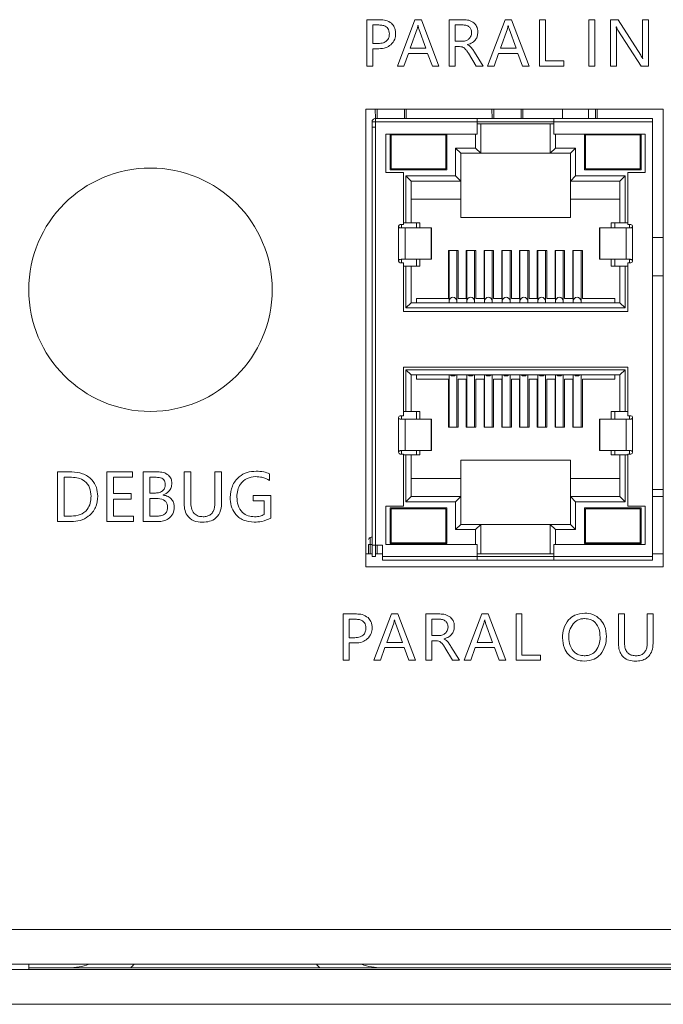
# Model space of a CAD drawing. Header units: millimetres. Extents: x 4621 to 5210, y 333 to 1535.
# Tile 9 of 26: x 4832 to 4869, y 499 to 555. Entities that reach past the tile are written whole.
import ezdxf

# ---------------------------------------------------------------- set-up
doc = ezdxf.new("R2010")
doc.units = ezdxf.units.MM

msp = doc.modelspace()

# ---------------------------------------------------------------- linework, layer by layer
at = {"color": 0, "linetype": 'ByBlock', "lineweight": 5}
for p, q in [((4851.671, 555.283), (4851.671, 552.615)), ((4852.426, 555.283), (4851.671, 555.283)), ((4854.446, 555.283), (4853.432, 552.615)), ((4854.813, 555.283), (4854.446, 555.283)), ((4855.826, 552.615), (4854.813, 555.283)), ((4857.229, 555.283), (4856.419, 555.283)), ((4856.419, 555.283), (4856.419, 552.615)), ((4859.632, 555.283), (4858.618, 552.615)), ((4859.999, 555.283), (4859.632, 555.283)), ((4861.012, 552.615), (4859.999, 555.283)), ((4861.948, 555.283), (4861.605, 555.283)), ((4861.605, 555.283), (4861.605, 552.615)), ((4861.948, 552.92), (4861.948, 555.283)), ((4864.449, 555.283), (4864.449, 552.615)), ((4864.793, 555.283), (4864.449, 555.283)), ((4864.793, 552.615), (4864.793, 555.283)), ((4865.691, 555.283), (4865.691, 552.615)), ((4866.122, 555.283), (4865.691, 555.283)), ((4867.424, 553.243), (4866.122, 555.283)), ((4867.523, 555.283), (4867.523, 553.448)), ((4867.863, 555.283), (4867.523, 555.283)), ((4867.863, 552.615), (4867.863, 555.283)), ((4852.365, 554.98), (4852.014, 554.98)), ((4852.014, 554.98), (4852.014, 553.915)), ((4854.575, 554.756), (4854.176, 553.647)), ((4854.626, 554.942), (4854.617, 554.942)), ((4855.069, 553.647), (4854.667, 554.756)), ((4856.762, 554.981), (4856.762, 554.039)), ((4857.173, 554.981), (4856.762, 554.981)), ((4859.76, 554.756), (4859.362, 553.647)), ((4859.812, 554.942), (4859.803, 554.942)), ((4860.255, 553.647), (4859.853, 554.756)), ((4866.018, 554.864), (4866.028, 554.864)), ((4866.031, 552.615), (4866.031, 554.49)), ((4866.118, 554.69), (4867.456, 552.615)), ((4852.014, 553.915), (4852.332, 553.915)), ((4856.762, 554.039), (4857.167, 554.039)), ((4852.014, 552.615), (4852.014, 553.612)), ((4852.014, 553.612), (4852.359, 553.612)), ((4853.812, 552.615), (4854.068, 553.345)), ((4854.068, 553.345), (4855.175, 553.345)), ((4854.176, 553.647), (4855.069, 553.647)), ((4855.175, 553.345), (4855.447, 552.615)), ((4856.762, 552.615), (4856.762, 553.738)), ((4856.762, 553.738), (4857.01, 553.738)), ((4857.466, 553.841), (4857.466, 553.85)), ((4857.514, 553.356), (4857.955, 552.615)), ((4858.36, 552.615), (4857.863, 553.414)), ((4858.998, 552.615), (4859.254, 553.345)), ((4859.254, 553.345), (4860.361, 553.345)), ((4859.362, 553.647), (4860.255, 553.647)), ((4860.361, 553.345), (4860.633, 552.615)), ((4853.952, 552.989), (4853.943, 552.99)), ((4863.007, 552.92), (4861.948, 552.92)), ((4863.007, 552.615), (4863.007, 552.92)), ((4867.54, 553.059), (4867.533, 553.059)), ((4851.671, 552.615), (4852.014, 552.615)), ((4853.432, 552.615), (4853.812, 552.615)), ((4855.447, 552.615), (4855.826, 552.615)), ((4856.419, 552.615), (4856.762, 552.615)), ((4857.955, 552.615), (4858.36, 552.615)), ((4858.618, 552.615), (4858.998, 552.615)), ((4860.633, 552.615), (4861.012, 552.615)), ((4861.605, 552.615), (4863.007, 552.615)), ((4864.449, 552.615), (4864.793, 552.615)), ((4865.691, 552.615), (4866.031, 552.615)), ((4867.456, 552.615), (4867.863, 552.615)), ((4868.71, 550.133), (4851.612, 550.133)), ((4851.612, 550.133), (4851.612, 523.809)), ((4852.17, 549.6), (4852.165, 550.133)), ((4852.27, 549.602), (4852.265, 550.133)), ((4853.845, 550.133), (4853.84, 549.602)), ((4853.945, 550.133), (4853.94, 549.602)), ((4858.879, 549.602), (4858.874, 550.133)), ((4858.974, 550.133), (4858.979, 549.602)), ((4860.549, 549.602), (4860.554, 550.133)), ((4860.654, 550.133), (4860.649, 549.602)), ((4862.927, 550.133), (4862.922, 549.602)), ((4864.427, 550.133), (4864.422, 549.602)), ((4864.827, 550.133), (4864.822, 549.602)), ((4864.927, 550.133), (4864.922, 549.602)), ((4868.71, 523.809), (4868.71, 550.133)), ((4852.178, 549.402), (4851.978, 549.402)), ((4851.978, 549.402), (4851.978, 549.11)), ((4852.178, 549.602), (4858.028, 549.602)), ((4852.178, 549.602), (4852.178, 549.402)), ((4852.178, 549.402), (4852.178, 549.102)), ((4852.178, 549.402), (4858.028, 549.402)), ((4858.028, 549.402), (4858.028, 549.602)), ((4858.028, 549.602), (4862.428, 549.602)), ((4858.028, 548.702), (4858.028, 549.402)), ((4858.028, 549.402), (4862.428, 549.402)), ((4862.428, 549.602), (4868.103, 549.602)), ((4862.428, 549.602), (4862.428, 549.402)), ((4862.428, 549.402), (4862.428, 548.702)), ((4862.428, 549.402), (4868.103, 549.402)), ((4868.103, 549.602), (4868.103, 549.402)), ((4868.103, 549.402), (4868.103, 524.402)), ((4851.978, 549.102), (4851.978, 525.052)), ((4852.178, 549.102), (4852.178, 525.052)), ((4858.228, 549.302), (4858.028, 549.302)), ((4858.228, 549.302), (4858.228, 547.602)), ((4858.228, 549.302), (4862.228, 549.302)), ((4862.228, 549.302), (4862.228, 547.602)), ((4862.228, 549.302), (4862.428, 549.302)), ((4852.778, 548.702), (4858.028, 548.702)), ((4852.778, 546.502), (4852.778, 548.702)), ((4853.018, 546.652), (4853.018, 548.702)), ((4853.068, 548.652), (4853.068, 546.702)), ((4853.068, 548.652), (4856.218, 548.652)), ((4856.218, 548.652), (4856.218, 546.702)), ((4856.268, 548.702), (4856.268, 546.652)), ((4857.928, 547.902), (4857.928, 548.702)), ((4862.428, 548.702), (4867.678, 548.702)), ((4862.528, 548.702), (4862.528, 547.902)), ((4864.198, 546.652), (4864.198, 548.702)), ((4864.248, 548.652), (4864.248, 546.702)), ((4864.248, 548.652), (4867.398, 548.652)), ((4867.398, 548.652), (4867.398, 546.702)), ((4867.448, 548.702), (4867.448, 546.652)), ((4867.678, 548.702), (4867.678, 546.502)), ((4856.778, 546.302), (4856.778, 547.902)), ((4857.078, 547.602), (4856.778, 547.902)), ((4856.778, 547.902), (4857.928, 547.902)), ((4857.928, 547.902), (4858.228, 547.602)), ((4862.228, 547.602), (4862.528, 547.902)), ((4862.528, 547.902), (4863.678, 547.902)), ((4863.378, 547.602), (4863.678, 547.902)), ((4863.678, 547.902), (4863.678, 546.302)), ((4857.078, 547.602), (4857.078, 546.002)), ((4857.078, 547.602), (4858.228, 547.602)), ((4858.228, 547.602), (4862.228, 547.602)), ((4862.228, 547.602), (4863.378, 547.602)), ((4863.378, 547.602), (4863.378, 546.002)), ((4853.778, 546.502), (4852.778, 546.502)), ((4856.268, 546.652), (4853.018, 546.652)), ((4853.068, 546.702), (4856.218, 546.702)), ((4853.778, 543.502), (4853.778, 546.502)), ((4867.448, 546.652), (4864.198, 546.652)), ((4864.248, 546.702), (4867.398, 546.702)), ((4866.678, 546.502), (4866.678, 543.502)), ((4867.678, 546.502), (4866.678, 546.502)), ((4854.228, 546.002), (4853.928, 546.302)), ((4853.928, 543.602), (4853.928, 546.302)), ((4853.928, 546.302), (4856.778, 546.302)), ((4854.228, 543.602), (4854.228, 546.002)), ((4854.228, 546.002), (4857.078, 546.002)), ((4856.778, 546.302), (4857.078, 546.002)), ((4857.078, 544.952), (4857.078, 546.002)), ((4863.678, 546.302), (4863.378, 546.002)), ((4863.378, 546.002), (4866.228, 546.002)), ((4863.378, 546.002), (4863.378, 544.952)), ((4863.678, 546.302), (4866.528, 546.302)), ((4866.228, 546.002), (4866.528, 546.302)), ((4866.228, 543.602), (4866.228, 546.002)), ((4866.528, 546.302), (4866.528, 543.602)), ((4854.228, 544.952), (4857.078, 544.952)), ((4857.078, 543.902), (4857.078, 544.952)), ((4863.378, 544.952), (4866.228, 544.952)), ((4863.378, 544.952), (4863.378, 543.902)), ((4857.078, 543.902), (4863.378, 543.902)), ((4853.498, 541.402), (4853.498, 543.402)), ((4853.598, 543.502), (4853.778, 543.502)), ((4853.678, 543.302), (4853.678, 543.502)), ((4853.778, 543.602), (4853.928, 543.602)), ((4853.873, 541.502), (4853.873, 543.302)), ((4855.378, 543.302), (4853.873, 543.302)), ((4853.928, 543.602), (4854.228, 543.602)), ((4854.228, 543.602), (4854.728, 543.602)), ((4854.528, 543.602), (4854.528, 543.302)), ((4854.728, 543.602), (4854.728, 543.302)), ((4855.378, 541.502), (4855.378, 543.302)), ((4855.402, 543.302), (4855.378, 543.302)), ((4855.402, 541.502), (4855.402, 543.302)), ((4865.053, 543.302), (4865.053, 541.502)), ((4865.077, 543.302), (4865.053, 543.302)), ((4865.077, 541.502), (4865.077, 543.302)), ((4865.077, 543.302), (4866.582, 543.302)), ((4865.253, 543.303), (4865.253, 543.302)), ((4865.728, 543.302), (4865.728, 543.602)), ((4865.728, 543.602), (4866.228, 543.602)), ((4865.928, 543.602), (4865.928, 543.302)), ((4866.528, 543.602), (4866.228, 543.602)), ((4866.528, 543.602), (4866.678, 543.602)), ((4866.582, 543.302), (4866.582, 541.502)), ((4866.678, 543.502), (4866.858, 543.502)), ((4866.778, 543.502), (4866.778, 543.302)), ((4866.958, 543.402), (4866.958, 541.402)), ((4868.71, 542.752), (4868.103, 542.752)), ((4856.378, 542.002), (4856.928, 542.002)), ((4856.378, 539.252), (4856.378, 542.002)), ((4856.403, 542.002), (4856.403, 539.102)), ((4856.853, 539.102), (4856.853, 542.002)), ((4856.928, 542.002), (4856.928, 539.252)), ((4857.398, 542.002), (4857.948, 542.002)), ((4857.398, 539.252), (4857.398, 542.002)), ((4857.423, 542.002), (4857.423, 539.102)), ((4857.873, 539.102), (4857.873, 542.002)), ((4857.948, 542.002), (4857.948, 539.252)), ((4858.418, 542.002), (4858.968, 542.002)), ((4858.418, 539.252), (4858.418, 542.002)), ((4858.443, 542.002), (4858.443, 539.102)), ((4858.893, 539.102), (4858.893, 542.002)), ((4858.968, 542.002), (4858.968, 539.252)), ((4859.438, 542.002), (4859.988, 542.002)), ((4859.438, 539.252), (4859.438, 542.002)), ((4859.463, 542.002), (4859.463, 539.102)), ((4859.913, 539.102), (4859.913, 542.002)), ((4859.988, 542.002), (4859.988, 539.252)), ((4860.458, 542.002), (4861.008, 542.002)), ((4860.458, 539.252), (4860.458, 542.002)), ((4860.483, 542.002), (4860.483, 539.102)), ((4860.933, 539.102), (4860.933, 542.002)), ((4861.008, 542.002), (4861.008, 539.252)), ((4861.478, 542.002), (4862.028, 542.002)), ((4861.478, 539.252), (4861.478, 542.002)), ((4861.503, 542.002), (4861.503, 539.102)), ((4861.953, 539.102), (4861.953, 542.002)), ((4862.028, 542.002), (4862.028, 539.252)), ((4862.498, 542.002), (4863.048, 542.002)), ((4862.498, 539.252), (4862.498, 542.002)), ((4862.523, 542.002), (4862.523, 539.102)), ((4862.973, 539.102), (4862.973, 542.002)), ((4863.048, 542.002), (4863.048, 539.252)), ((4863.518, 542.002), (4864.068, 542.002)), ((4863.518, 539.252), (4863.518, 542.002)), ((4863.543, 542.002), (4863.543, 539.102)), ((4863.993, 539.102), (4863.993, 542.002)), ((4864.068, 542.002), (4864.068, 539.252)), ((4853.678, 541.302), (4853.678, 541.502)), ((4853.873, 541.502), (4855.378, 541.502)), ((4854.528, 541.502), (4854.528, 541.102)), ((4854.728, 541.502), (4854.728, 541.102)), ((4855.378, 541.502), (4855.402, 541.502)), ((4865.053, 541.502), (4865.077, 541.502)), ((4866.582, 541.502), (4865.077, 541.502)), ((4865.728, 541.102), (4865.728, 541.502)), ((4865.928, 541.502), (4865.928, 541.102)), ((4866.778, 541.502), (4866.778, 541.302)), ((4853.778, 541.302), (4853.598, 541.302)), ((4853.778, 538.502), (4853.778, 541.302)), ((4853.778, 541.102), (4853.928, 541.102)), ((4853.928, 538.702), (4853.928, 541.102)), ((4854.228, 541.102), (4853.928, 541.102)), ((4854.228, 539.002), (4854.228, 541.102)), ((4854.228, 541.102), (4854.728, 541.102)), ((4865.728, 541.102), (4866.228, 541.102)), ((4866.228, 539.002), (4866.228, 541.102)), ((4866.228, 541.102), (4866.528, 541.102)), ((4866.528, 541.102), (4866.528, 538.702)), ((4866.528, 541.102), (4866.678, 541.102)), ((4866.678, 541.302), (4866.678, 538.502)), ((4866.858, 541.302), (4866.678, 541.302)), ((4868.71, 540.552), (4868.103, 540.552)), ((4854.528, 539.252), (4856.378, 539.252)), ((4854.528, 539.252), (4854.528, 539.002)), ((4856.928, 539.252), (4857.398, 539.252)), ((4857.948, 539.252), (4858.418, 539.252)), ((4858.968, 539.252), (4859.438, 539.252)), ((4859.988, 539.252), (4860.458, 539.252)), ((4861.008, 539.252), (4861.478, 539.252)), ((4862.028, 539.252), (4862.498, 539.252)), ((4863.048, 539.252), (4863.518, 539.252)), ((4864.068, 539.252), (4865.928, 539.252)), ((4865.928, 539.252), (4865.928, 539.002)), ((4853.928, 538.702), (4854.228, 539.002)), ((4866.528, 538.702), (4853.928, 538.702)), ((4866.228, 539.002), (4854.228, 539.002)), ((4856.403, 539.102), (4856.403, 539.002)), ((4856.853, 539.002), (4856.853, 539.102)), ((4857.423, 539.102), (4857.423, 539.002)), ((4857.873, 539.002), (4857.873, 539.102)), ((4858.443, 539.102), (4858.443, 539.002)), ((4858.893, 539.002), (4858.893, 539.102)), ((4859.463, 539.102), (4859.463, 539.002)), ((4859.913, 539.002), (4859.913, 539.102)), ((4860.483, 539.102), (4860.483, 539.002)), ((4860.933, 539.002), (4860.933, 539.102)), ((4861.503, 539.102), (4861.503, 539.002)), ((4861.953, 539.002), (4861.953, 539.102)), ((4862.523, 539.102), (4862.523, 539.002)), ((4862.973, 539.002), (4862.973, 539.102)), ((4863.543, 539.102), (4863.543, 539.002)), ((4863.993, 539.002), (4863.993, 539.102)), ((4866.528, 538.702), (4866.228, 539.002)), ((4866.678, 538.502), (4853.778, 538.502)), ((4853.778, 535.302), (4866.678, 535.302)), ((4853.778, 532.502), (4853.778, 535.302)), ((4866.678, 535.302), (4866.678, 532.502)), ((4854.228, 534.852), (4853.928, 535.152)), ((4853.928, 535.152), (4866.528, 535.152)), ((4853.928, 532.752), (4853.928, 535.152)), ((4866.228, 534.852), (4854.228, 534.852)), ((4854.228, 532.752), (4854.228, 534.852)), ((4854.528, 534.602), (4854.528, 534.852)), ((4856.378, 534.602), (4854.528, 534.602)), ((4856.378, 531.852), (4856.378, 534.602)), ((4856.403, 534.852), (4856.403, 531.852)), ((4856.853, 531.852), (4856.853, 534.852)), ((4856.928, 534.602), (4856.928, 531.852)), ((4856.928, 534.602), (4857.398, 534.602)), ((4857.398, 531.852), (4857.398, 534.602)), ((4857.423, 534.852), (4857.423, 531.852)), ((4857.873, 531.852), (4857.873, 534.852)), ((4857.948, 534.602), (4857.948, 531.852)), ((4857.948, 534.602), (4858.418, 534.602)), ((4858.418, 531.852), (4858.418, 534.602)), ((4858.443, 534.852), (4858.443, 531.852)), ((4858.893, 531.852), (4858.893, 534.852)), ((4858.968, 534.602), (4858.968, 531.852)), ((4858.968, 534.602), (4859.438, 534.602)), ((4859.438, 531.852), (4859.438, 534.602)), ((4859.463, 534.852), (4859.463, 531.852)), ((4859.913, 531.852), (4859.913, 534.852)), ((4859.988, 534.602), (4859.988, 531.852)), ((4859.988, 534.602), (4860.458, 534.602)), ((4860.458, 531.852), (4860.458, 534.602)), ((4860.483, 534.852), (4860.483, 531.852)), ((4860.933, 531.852), (4860.933, 534.852)), ((4861.008, 534.602), (4861.008, 531.852)), ((4861.008, 534.602), (4861.478, 534.602)), ((4861.478, 531.852), (4861.478, 534.602)), ((4861.503, 534.852), (4861.503, 531.852)), ((4861.953, 531.852), (4861.953, 534.852)), ((4862.028, 534.602), (4862.028, 531.852)), ((4862.028, 534.602), (4862.498, 534.602)), ((4862.498, 531.852), (4862.498, 534.602)), ((4862.523, 534.852), (4862.523, 531.852)), ((4862.973, 531.852), (4862.973, 534.852)), ((4863.048, 534.602), (4863.048, 531.852)), ((4863.048, 534.602), (4863.518, 534.602)), ((4863.518, 531.852), (4863.518, 534.602)), ((4863.543, 534.852), (4863.543, 531.852)), ((4863.993, 531.852), (4863.993, 534.852)), ((4864.068, 534.602), (4864.068, 531.852)), ((4865.928, 534.602), (4864.068, 534.602)), ((4865.928, 534.852), (4865.928, 534.602)), ((4866.228, 534.852), (4866.528, 535.152)), ((4866.228, 532.752), (4866.228, 534.852)), ((4866.528, 535.152), (4866.528, 532.752)), ((4853.498, 530.402), (4853.498, 532.402)), ((4853.598, 532.502), (4853.778, 532.502)), ((4853.678, 532.302), (4853.678, 532.502)), ((4853.778, 532.752), (4853.928, 532.752)), ((4853.928, 532.752), (4854.228, 532.752)), ((4854.228, 532.752), (4854.728, 532.752)), ((4854.528, 532.752), (4854.528, 532.302)), ((4854.728, 532.752), (4854.728, 532.302)), ((4865.728, 532.302), (4865.728, 532.752)), ((4865.728, 532.752), (4866.228, 532.752)), ((4865.928, 532.752), (4865.928, 532.302)), ((4866.528, 532.752), (4866.228, 532.752)), ((4866.528, 532.752), (4866.678, 532.752)), ((4866.678, 532.502), (4866.858, 532.502)), ((4866.778, 532.502), (4866.778, 532.302)), ((4866.958, 532.402), (4866.958, 530.402)), ((4853.873, 530.502), (4853.873, 532.302)), ((4855.378, 532.302), (4853.873, 532.302)), ((4855.378, 530.502), (4855.378, 532.302)), ((4855.402, 532.302), (4855.378, 532.302)), ((4855.402, 530.502), (4855.402, 532.302)), ((4856.378, 531.852), (4856.928, 531.852)), ((4857.398, 531.852), (4857.948, 531.852)), ((4858.418, 531.852), (4858.968, 531.852)), ((4859.438, 531.852), (4859.988, 531.852)), ((4860.458, 531.852), (4861.008, 531.852)), ((4861.478, 531.852), (4862.028, 531.852)), ((4862.498, 531.852), (4863.048, 531.852)), ((4863.518, 531.852), (4864.068, 531.852)), ((4865.053, 532.302), (4865.053, 530.502)), ((4865.077, 532.302), (4865.053, 532.302)), ((4865.077, 530.502), (4865.077, 532.302)), ((4865.077, 532.302), (4866.582, 532.302)), ((4865.253, 532.303), (4865.253, 532.302)), ((4866.582, 532.302), (4866.582, 530.502)), ((4853.778, 530.302), (4853.598, 530.302)), ((4853.678, 530.302), (4853.678, 530.502)), ((4853.778, 527.302), (4853.778, 530.302)), ((4853.778, 530.252), (4853.928, 530.252)), ((4853.873, 530.502), (4855.378, 530.502)), ((4853.928, 527.552), (4853.928, 530.252)), ((4854.228, 530.252), (4853.928, 530.252)), ((4854.228, 527.852), (4854.228, 530.252)), ((4854.228, 530.252), (4854.728, 530.252)), ((4854.528, 530.502), (4854.528, 530.252)), ((4854.728, 530.502), (4854.728, 530.252)), ((4855.378, 530.502), (4855.402, 530.502)), ((4865.053, 530.502), (4865.077, 530.502)), ((4866.582, 530.502), (4865.077, 530.502)), ((4865.728, 530.252), (4865.728, 530.502)), ((4866.228, 530.252), (4865.728, 530.252)), ((4865.928, 530.502), (4865.928, 530.252)), ((4866.228, 527.852), (4866.228, 530.252)), ((4866.228, 530.252), (4866.528, 530.252)), ((4866.528, 530.252), (4866.528, 527.552)), ((4866.528, 530.252), (4866.678, 530.252)), ((4866.678, 530.302), (4866.678, 527.302)), ((4866.858, 530.302), (4866.678, 530.302)), ((4866.778, 530.502), (4866.778, 530.302)), ((4857.078, 529.952), (4863.378, 529.952)), ((4857.078, 528.902), (4857.078, 529.952)), ((4863.378, 529.952), (4863.378, 528.902)), ((4833.899, 526.415), (4833.899, 529.28)), ((4833.899, 529.28), (4834.708, 529.28)), ((4834.706, 528.965), (4834.284, 528.965)), ((4834.284, 528.965), (4834.284, 526.729)), ((4836.729, 526.415), (4836.729, 529.28)), ((4836.729, 529.28), (4838.196, 529.28)), ((4838.196, 528.965), (4837.113, 528.965)), ((4837.113, 528.965), (4837.113, 528.022)), ((4838.196, 529.28), (4838.196, 528.965)), ((4838.825, 526.415), (4838.825, 529.28)), ((4838.825, 529.28), (4839.652, 529.28)), ((4839.564, 528.965), (4839.209, 528.965)), ((4839.209, 528.965), (4839.209, 528.057)), ((4841.166, 529.28), (4841.55, 529.28)), ((4841.166, 527.547), (4841.166, 529.28)), ((4841.55, 529.28), (4841.55, 527.555)), ((4842.947, 529.28), (4843.331, 529.28)), ((4842.947, 527.528), (4842.947, 529.28)), ((4843.331, 529.28), (4843.331, 527.59)), ((4846.091, 529.166), (4846.091, 528.782)), ((4857.078, 528.902), (4854.228, 528.902)), ((4857.078, 527.852), (4857.078, 528.902)), ((4866.228, 528.902), (4863.378, 528.902)), ((4863.378, 528.902), (4863.378, 527.852)), ((4837.113, 528.022), (4838.126, 528.022)), ((4838.126, 528.022), (4838.126, 527.708)), ((4839.209, 528.057), (4839.532, 528.057)), ((4839.97, 527.947), (4839.97, 527.939)), ((4845.148, 527.917), (4846.161, 527.917)), ((4845.148, 527.603), (4845.148, 527.917)), ((4846.161, 527.917), (4846.161, 526.621)), ((4853.928, 527.552), (4854.228, 527.852)), ((4857.078, 527.852), (4854.228, 527.852)), ((4856.778, 527.552), (4857.078, 527.852)), ((4857.078, 527.852), (4857.078, 526.252)), ((4863.378, 527.852), (4863.678, 527.552)), ((4866.228, 527.852), (4863.378, 527.852)), ((4863.378, 527.852), (4863.378, 526.252)), ((4866.528, 527.552), (4866.228, 527.852)), ((4868.71, 528.252), (4868.103, 528.252)), ((4868.103, 527.852), (4868.71, 527.852)), ((4837.113, 527.708), (4837.113, 526.729)), ((4838.126, 527.708), (4837.113, 527.708)), ((4839.578, 527.743), (4839.209, 527.743)), ((4839.209, 527.743), (4839.209, 526.729)), ((4845.777, 527.603), (4845.148, 527.603)), ((4845.777, 526.821), (4845.777, 527.603)), ((4852.778, 527.302), (4853.778, 527.302)), ((4852.778, 525.102), (4852.778, 527.302)), ((4856.778, 527.552), (4853.928, 527.552)), ((4856.778, 525.952), (4856.778, 527.552)), ((4866.528, 527.552), (4863.678, 527.552)), ((4863.678, 527.552), (4863.678, 525.952)), ((4866.678, 527.302), (4867.678, 527.302)), ((4867.678, 527.302), (4867.678, 525.102)), ((4834.284, 526.729), (4834.69, 526.729)), ((4837.113, 526.729), (4838.266, 526.729)), ((4838.266, 526.729), (4838.266, 526.415)), ((4839.209, 526.729), (4839.637, 526.729)), ((4853.018, 525.152), (4853.018, 527.202)), ((4853.018, 527.202), (4856.268, 527.202)), ((4853.068, 527.152), (4856.218, 527.152)), ((4853.068, 527.152), (4853.068, 525.202)), ((4856.218, 527.152), (4856.218, 525.202)), ((4856.268, 527.202), (4856.268, 525.152)), ((4864.198, 525.152), (4864.198, 527.202)), ((4864.198, 527.202), (4867.448, 527.202)), ((4864.248, 527.152), (4864.248, 525.202)), ((4864.248, 527.152), (4867.398, 527.152)), ((4867.398, 527.152), (4867.398, 525.202)), ((4867.448, 527.202), (4867.448, 525.152)), ((4834.678, 526.415), (4833.899, 526.415)), ((4838.266, 526.415), (4836.729, 526.415)), ((4839.676, 526.415), (4838.825, 526.415)), ((4856.778, 525.952), (4857.078, 526.252)), ((4858.228, 526.252), (4857.078, 526.252)), ((4857.928, 525.952), (4858.228, 526.252)), ((4858.228, 526.252), (4858.228, 524.552)), ((4862.228, 526.252), (4858.228, 526.252)), ((4862.228, 526.252), (4862.528, 525.952)), ((4863.378, 526.252), (4862.228, 526.252)), ((4862.228, 526.252), (4862.228, 524.552)), ((4863.678, 525.952), (4863.378, 526.252)), ((4857.928, 525.952), (4856.778, 525.952)), ((4857.928, 525.102), (4857.928, 525.952)), ((4863.678, 525.952), (4862.528, 525.952)), ((4862.528, 525.952), (4862.528, 525.102)), ((4851.778, 525.102), (4851.878, 525.102)), ((4851.778, 525.102), (4851.778, 524.552)), ((4851.878, 525.102), (4851.878, 525.492)), ((4851.978, 525.102), (4851.878, 525.102)), ((4851.878, 524.552), (4851.878, 525.102)), ((4851.978, 525.052), (4851.978, 524.402)), ((4852.178, 525.052), (4852.578, 525.052)), ((4852.178, 525.052), (4852.178, 524.402)), ((4852.278, 525.052), (4852.278, 524.552)), ((4852.578, 525.052), (4852.578, 524.402)), ((4858.028, 525.102), (4852.778, 525.102)), ((4856.268, 525.152), (4853.018, 525.152)), ((4853.068, 525.202), (4856.218, 525.202)), ((4858.028, 524.402), (4858.028, 525.102)), ((4862.428, 525.102), (4862.428, 524.402)), ((4867.678, 525.102), (4862.428, 525.102)), ((4867.448, 525.152), (4864.198, 525.152)), ((4864.248, 525.202), (4867.398, 525.202)), ((4851.612, 524.552), (4851.978, 524.552)), ((4852.178, 524.552), (4852.278, 524.552)), ((4852.278, 524.552), (4852.578, 524.552)), ((4858.028, 524.552), (4858.228, 524.552)), ((4858.228, 524.552), (4862.228, 524.552)), ((4862.428, 524.552), (4862.228, 524.552)), ((4868.103, 524.552), (4868.71, 524.552)), ((4851.978, 524.402), (4852.178, 524.402)), ((4852.578, 524.402), (4858.028, 524.402)), ((4852.578, 524.202), (4858.028, 524.202)), ((4858.028, 524.402), (4862.428, 524.402)), ((4858.028, 524.202), (4862.428, 524.202)), ((4862.428, 524.402), (4868.103, 524.402)), ((4862.428, 524.202), (4868.103, 524.202)), ((4868.103, 524.402), (4868.103, 524.202)), ((4851.612, 523.809), (4868.71, 523.809)), ((4850.321, 521.104), (4850.321, 518.436)), ((4851.076, 521.104), (4850.321, 521.104)), ((4853.096, 521.104), (4852.082, 518.436)), ((4853.463, 521.104), (4853.096, 521.104)), ((4854.476, 518.436), (4853.463, 521.104)), ((4855.069, 521.104), (4855.069, 518.436)), ((4855.879, 521.104), (4855.069, 521.104)), ((4858.282, 521.104), (4857.268, 518.436)), ((4858.649, 521.104), (4858.282, 521.104)), ((4859.662, 518.436), (4858.649, 521.104)), ((4860.255, 521.104), (4860.255, 518.436)), ((4860.598, 521.104), (4860.255, 521.104)), ((4860.598, 518.741), (4860.598, 521.104)), ((4866.14, 521.104), (4866.14, 519.483)), ((4866.484, 521.104), (4866.14, 521.104)), ((4866.484, 519.499), (4866.484, 521.104)), ((4867.801, 521.104), (4867.801, 519.473)), ((4868.144, 521.104), (4867.801, 521.104)), ((4868.144, 519.523), (4868.144, 521.104)), ((4851.015, 520.801), (4850.664, 520.801)), ((4850.664, 520.801), (4850.664, 519.736)), ((4853.225, 520.577), (4852.826, 519.468)), ((4853.276, 520.763), (4853.267, 520.763)), ((4853.719, 519.468), (4853.317, 520.577)), ((4855.823, 520.802), (4855.412, 520.802)), ((4855.412, 520.802), (4855.412, 519.86)), ((4858.41, 520.577), (4858.012, 519.468)), ((4858.462, 520.763), (4858.453, 520.763)), ((4858.905, 519.468), (4858.503, 520.577)), ((4850.664, 519.736), (4850.982, 519.736)), ((4850.664, 519.433), (4851.009, 519.433)), ((4850.664, 518.436), (4850.664, 519.433)), ((4852.826, 519.468), (4853.719, 519.468)), ((4855.412, 519.86), (4855.817, 519.86)), ((4855.412, 519.559), (4855.66, 519.559)), ((4855.412, 518.436), (4855.412, 519.559)), ((4856.116, 519.662), (4856.116, 519.671)), ((4858.012, 519.468), (4858.905, 519.468)), ((4852.462, 518.436), (4852.718, 519.166)), ((4852.718, 519.166), (4853.825, 519.166)), ((4853.825, 519.166), (4854.097, 518.436)), ((4856.164, 519.177), (4856.605, 518.436)), ((4857.01, 518.436), (4856.513, 519.235)), ((4857.648, 518.436), (4857.904, 519.166)), ((4857.904, 519.166), (4859.011, 519.166)), ((4859.011, 519.166), (4859.283, 518.436)), ((4850.321, 518.436), (4850.664, 518.436)), ((4852.082, 518.436), (4852.462, 518.436)), ((4854.097, 518.436), (4854.476, 518.436)), ((4855.069, 518.436), (4855.412, 518.436)), ((4856.605, 518.436), (4857.01, 518.436)), ((4857.268, 518.436), (4857.648, 518.436)), ((4859.283, 518.436), (4859.662, 518.436)), ((4860.255, 518.436), (4861.657, 518.436)), ((4861.657, 518.741), (4860.598, 518.741)), ((4861.657, 518.436), (4861.657, 518.741)), ((4697.237, 502.952), (5133.237, 502.952)), ((5133.237, 500.952), (4697.237, 500.952)), ((4697.237, 500.652), (5133.237, 500.652)), ((4832.237, 500.652), (4832.237, 500.952)), ((4998.237, 500.752), (4832.237, 500.752)), ((5133.237, 498.652), (4697.237, 498.652))]:
    msp.add_line(p, q, dxfattribs=at)
at = {"color": 0, "linetype": 'ByBlock', "lineweight": 5, "flags": 128}
for points in [[(4856.628, 534.79), (4856.542, 534.806), (4856.469, 534.852)], [(4856.786, 534.852), (4856.714, 534.806), (4856.628, 534.79)], [(4857.648, 534.79), (4857.562, 534.806), (4857.489, 534.852)], [(4857.806, 534.852), (4857.734, 534.806), (4857.648, 534.79)], [(4858.668, 534.79), (4858.582, 534.806), (4858.509, 534.852)], [(4858.826, 534.852), (4858.754, 534.806), (4858.668, 534.79)], [(4859.688, 534.79), (4859.602, 534.806), (4859.529, 534.852)], [(4859.846, 534.852), (4859.774, 534.806), (4859.688, 534.79)], [(4860.708, 534.79), (4860.622, 534.806), (4860.549, 534.852)], [(4860.866, 534.852), (4860.794, 534.806), (4860.708, 534.79)], [(4861.728, 534.79), (4861.642, 534.806), (4861.569, 534.852)], [(4861.886, 534.852), (4861.814, 534.806), (4861.728, 534.79)], [(4862.748, 534.79), (4862.662, 534.806), (4862.589, 534.852)], [(4862.906, 534.852), (4862.834, 534.806), (4862.748, 534.79)], [(4863.768, 534.79), (4863.682, 534.806), (4863.609, 534.852)], [(4863.926, 534.852), (4863.854, 534.806), (4863.768, 534.79)]]:
    msp.add_lwpolyline(points, dxfattribs=at)
at = {"color": 0, "linetype": 'ByBlock', "lineweight": 5}
msp.add_circle((4839.237, 539.752), 7, dxfattribs=at)
for centre, radius, start, end in [((4853.598, 543.402), 0.1, 90, 180), ((4866.858, 543.402), 0.1, 0, 90), ((4853.598, 541.402), 0.1, 180, 270), ((4866.858, 541.402), 0.1, 270, 0), ((4856.628, 539.09), 0.225, 2.8675, 177.1325), ((4857.648, 539.09), 0.225, 2.8675, 177.1325), ((4858.668, 539.09), 0.225, 2.8675, 177.1325), ((4859.688, 539.09), 0.225, 2.8675, 177.1325), ((4860.708, 539.09), 0.225, 2.8675, 177.1325), ((4861.728, 539.09), 0.225, 2.8675, 177.1325), ((4862.748, 539.09), 0.225, 2.8675, 177.1325), ((4863.768, 539.09), 0.225, 2.8675, 177.1325), ((4853.598, 532.402), 0.1, 90, 180), ((4866.858, 532.402), 0.1, 0, 90), ((4853.598, 530.402), 0.1, 180, 270), ((4866.858, 530.402), 0.1, 270, 0), ((4851.878, 525.592), 0.1, 270, 0), ((4851.878, 525.392), 0.1, 90, 180), ((4834.537, 504.252), 3.5, 270, 289.463), ((4834.537, 504.252), 5, 315.573, 318.7001), ((4852.537, 504.252), 5, 221.2999, 224.427), ((4852.537, 504.252), 3.5, 250.537, 270)]:
    msp.add_arc(centre, radius, start, end, dxfattribs=at)
for points, knots in [([(4853.095, 555.075), (4852.989, 555.142), (4852.784, 555.271), (4852.543, 555.279), (4852.426, 555.283)], [0, 0, 0, 0, 0.5162426, 1, 1, 1, 1]), ([(4853.333, 554.479), (4853.329, 554.546), (4853.323, 554.676), (4853.259, 554.891), (4853.156, 555.006), (4853.095, 555.075)], [0, 0, 0, 0, 0.308569, 0.586743, 1, 1, 1, 1]), ([(4857.837, 555.095), (4857.74, 555.155), (4857.554, 555.271), (4857.335, 555.279), (4857.229, 555.283)], [0, 0, 0, 0, 0.518701, 1, 1, 1, 1]), ([(4858.057, 554.57), (4858.054, 554.629), (4858.048, 554.743), (4857.987, 554.933), (4857.894, 555.034), (4857.837, 555.095)], [0, 0, 0, 0, 0.303871, 0.580632, 1, 1, 1, 1]), ([(4852.972, 554.465), (4852.969, 554.524), (4852.963, 554.633), (4852.897, 554.782), (4852.775, 554.898), (4852.589, 554.97), (4852.445, 554.976), (4852.365, 554.98)], [0, 0, 0, 0, 0.1930792, 0.3606408, 0.5228806, 0.7366083, 1, 1, 1, 1]), ([(4852.809, 554.058), (4852.837, 554.086), (4852.893, 554.143), (4852.959, 554.282), (4852.967, 554.394), (4852.972, 554.465)], [0, 0, 0, 0, 0.263211, 0.5306712, 1, 1, 1, 1]), ([(4853.054, 553.842), (4853.144, 553.943), (4853.307, 554.126), (4853.325, 554.369), (4853.333, 554.479)], [0, 0, 0, 0, 0.548934, 1, 1, 1, 1]), ([(4854.617, 554.942), (4854.611, 554.902), (4854.6, 554.84), (4854.582, 554.779), (4854.575, 554.756)], [0, 0, 0, 0, 0.6285, 1, 1, 1, 1]), ([(4854.667, 554.756), (4854.659, 554.784), (4854.642, 554.845), (4854.632, 554.908), (4854.626, 554.942)], [0, 0, 0, 0, 0.45903, 1, 1, 1, 1]), ([(4857.562, 554.864), (4857.535, 554.885), (4857.478, 554.927), (4857.345, 554.973), (4857.24, 554.978), (4857.173, 554.981)], [0, 0, 0, 0, 0.244906, 0.511093, 1, 1, 1, 1]), ([(4857.466, 553.85), (4857.565, 553.884), (4857.748, 553.947), (4857.944, 554.132), (4858.043, 554.348), (4858.052, 554.494), (4858.057, 554.57)], [0, 0, 0, 0, 0.307191, 0.570698, 0.775022, 1, 1, 1, 1]), ([(4857.549, 554.177), (4857.596, 554.235), (4857.683, 554.341), (4857.692, 554.476), (4857.696, 554.539)], [0, 0, 0, 0, 0.543481, 1, 1, 1, 1]), ([(4857.696, 554.539), (4857.695, 554.575), (4857.691, 554.645), (4857.654, 554.763), (4857.597, 554.826), (4857.562, 554.864)], [0, 0, 0, 0, 0.3043063, 0.5812976, 1, 1, 1, 1]), ([(4859.803, 554.942), (4859.797, 554.902), (4859.786, 554.84), (4859.767, 554.779), (4859.76, 554.756)], [0, 0, 0, 0, 0.628473, 1, 1, 1, 1]), ([(4859.853, 554.756), (4859.845, 554.784), (4859.828, 554.845), (4859.818, 554.908), (4859.812, 554.942)], [0, 0, 0, 0, 0.4590152, 1, 1, 1, 1]), ([(4866.031, 554.49), (4866.032, 554.576), (4866.032, 554.701), (4866.021, 554.826), (4866.018, 554.864)], [0, 0, 0, 0, 0.688333, 1, 1, 1, 1]), ([(4866.028, 554.864), (4866.042, 554.832), (4866.068, 554.772), (4866.103, 554.716), (4866.118, 554.69)], [0, 0, 0, 0, 0.544486, 1, 1, 1, 1]), ([(4852.332, 553.915), (4852.437, 553.919), (4852.61, 553.926), (4852.753, 554.021), (4852.809, 554.058)], [0, 0, 0, 0, 0.608006, 1, 1, 1, 1]), ([(4857.167, 554.039), (4857.249, 554.045), (4857.391, 554.056), (4857.502, 554.141), (4857.549, 554.177)], [0, 0, 0, 0, 0.5793373, 1, 1, 1, 1]), ([(4852.359, 553.612), (4852.506, 553.619), (4852.761, 553.631), (4852.967, 553.779), (4853.054, 553.842)], [0, 0, 0, 0, 0.574428, 1, 1, 1, 1]), ([(4857.01, 553.738), (4857.064, 553.734), (4857.158, 553.728), (4857.238, 553.679), (4857.272, 553.658)], [0, 0, 0, 0, 0.574007, 1, 1, 1, 1]), ([(4857.272, 553.658), (4857.318, 553.615), (4857.412, 553.525), (4857.479, 553.414), (4857.514, 553.356)], [0, 0, 0, 0, 0.4809214, 1, 1, 1, 1]), ([(4857.656, 553.708), (4857.624, 553.739), (4857.568, 553.793), (4857.497, 553.826), (4857.466, 553.841)], [0, 0, 0, 0, 0.55734, 1, 1, 1, 1]), ([(4857.863, 553.414), (4857.822, 553.48), (4857.76, 553.583), (4857.683, 553.676), (4857.656, 553.708)], [0, 0, 0, 0, 0.647527, 1, 1, 1, 1]), ([(4867.523, 553.448), (4867.523, 553.362), (4867.523, 553.232), (4867.536, 553.103), (4867.54, 553.059)], [0, 0, 0, 0, 0.661779, 1, 1, 1, 1]), ([(4867.533, 553.059), (4867.519, 553.085), (4867.485, 553.148), (4867.446, 553.208), (4867.424, 553.243)], [0, 0, 0, 0, 0.4118078, 1, 1, 1, 1]), ([(4851.978, 549.402), (4851.981, 549.427), (4851.986, 549.479), (4852.032, 549.545), (4852.098, 549.592), (4852.151, 549.599), (4852.178, 549.602)], [0, 0, 0, 0, 0.2457169, 0.4939242, 0.745012, 1, 1, 1, 1]), ([(4853.646, 543.302), (4853.626, 543.303), (4853.591, 543.307), (4853.549, 543.325), (4853.523, 543.345), (4853.509, 543.363), (4853.499, 543.382), (4853.498, 543.395), (4853.498, 543.402)], [0, 0, 0, 0, 0.305326, 0.56527, 0.68465, 0.798203, 0.901724, 1, 1, 1, 1]), ([(4866.958, 543.402), (4866.957, 543.395), (4866.956, 543.382), (4866.946, 543.363), (4866.932, 543.345), (4866.906, 543.325), (4866.864, 543.307), (4866.829, 543.303), (4866.81, 543.302)], [0, 0, 0, 0, 0.099005, 0.203129, 0.31699, 0.436711, 0.695786, 1, 1, 1, 1]), ([(4853.498, 541.402), (4853.498, 541.408), (4853.499, 541.422), (4853.509, 541.441), (4853.523, 541.458), (4853.549, 541.479), (4853.591, 541.497), (4853.627, 541.5), (4853.646, 541.502)], [0, 0, 0, 0, 0.099004, 0.203128, 0.316989, 0.43671, 0.695786, 1, 1, 1, 1]), ([(4866.81, 541.502), (4866.829, 541.5), (4866.864, 541.497), (4866.907, 541.479), (4866.932, 541.458), (4866.946, 541.44), (4866.956, 541.422), (4866.957, 541.408), (4866.958, 541.402)], [0, 0, 0, 0, 0.305318, 0.565254, 0.684737, 0.798737, 0.904243, 1, 1, 1, 1]), ([(4853.646, 532.302), (4853.627, 532.303), (4853.591, 532.307), (4853.549, 532.325), (4853.523, 532.345), (4853.509, 532.363), (4853.499, 532.382), (4853.498, 532.395), (4853.498, 532.402)], [0, 0, 0, 0, 0.304171, 0.563271, 0.683042, 0.797432, 0.90364, 1, 1, 1, 1]), ([(4866.958, 532.402), (4866.957, 532.395), (4866.956, 532.382), (4866.946, 532.363), (4866.932, 532.345), (4866.907, 532.325), (4866.864, 532.307), (4866.829, 532.303), (4866.81, 532.302)], [0, 0, 0, 0, 0.098278, 0.201801, 0.315308, 0.434734, 0.694642, 1, 1, 1, 1]), ([(4853.498, 530.402), (4853.498, 530.408), (4853.499, 530.422), (4853.509, 530.441), (4853.523, 530.458), (4853.549, 530.479), (4853.591, 530.497), (4853.626, 530.5), (4853.646, 530.502)], [0, 0, 0, 0, 0.0982785, 0.201801, 0.3153081, 0.4347337, 0.694642, 1, 1, 1, 1]), ([(4866.81, 530.502), (4866.829, 530.5), (4866.864, 530.497), (4866.906, 530.479), (4866.932, 530.458), (4866.946, 530.441), (4866.956, 530.422), (4866.957, 530.408), (4866.958, 530.402)], [0, 0, 0, 0, 0.30418, 0.563288, 0.682964, 0.796871, 0.900995, 1, 1, 1, 1]), ([(4835.821, 527.875), (4835.81, 528.042), (4835.788, 528.375), (4835.489, 528.758), (4835.096, 528.942), (4834.836, 528.957), (4834.706, 528.965)], [0, 0, 0, 0, 0.280459, 0.558639, 0.779032, 1, 1, 1, 1]), ([(4834.708, 529.28), (4834.923, 529.261), (4835.354, 529.223), (4835.867, 528.873), (4836.167, 528.392), (4836.192, 528.053), (4836.205, 527.883)], [0, 0, 0, 0, 0.280218, 0.559721, 0.77957, 1, 1, 1, 1]), ([(4840.083, 528.555), (4840.08, 528.602), (4840.074, 528.697), (4840.007, 528.826), (4839.838, 528.95), (4839.677, 528.959), (4839.564, 528.965)], [0, 0, 0, 0, 0.187437, 0.374068, 0.560817, 1, 1, 1, 1]), ([(4839.652, 529.28), (4839.763, 529.273), (4839.983, 529.261), (4840.261, 529.113), (4840.442, 528.882), (4840.458, 528.708), (4840.467, 528.621)], [0, 0, 0, 0, 0.280862, 0.5605, 0.780116, 1, 1, 1, 1]), ([(4843.821, 527.81), (4843.842, 528.033), (4843.884, 528.478), (4844.28, 528.986), (4844.785, 529.275), (4845.134, 529.301), (4845.309, 529.315)], [0, 0, 0, 0, 0.279946, 0.559302, 0.779457, 1, 1, 1, 1]), ([(4845.275, 529), (4845.108, 528.981), (4844.775, 528.943), (4844.414, 528.617), (4844.229, 528.226), (4844.213, 527.965), (4844.205, 527.834)], [0, 0, 0, 0, 0.279461, 0.558745, 0.779099, 1, 1, 1, 1]), ([(4846.091, 528.782), (4845.947, 528.854), (4845.689, 528.983), (4845.402, 528.995), (4845.275, 529)], [0, 0, 0, 0, 0.559225, 1, 1, 1, 1]), ([(4845.309, 529.315), (4845.46, 529.31), (4845.729, 529.301), (4845.981, 529.207), (4846.091, 529.166)], [0, 0, 0, 0, 0.560149, 1, 1, 1, 1]), ([(4839.532, 528.057), (4839.611, 528.062), (4839.768, 528.072), (4839.963, 528.191), (4840.07, 528.37), (4840.078, 528.493), (4840.083, 528.555)], [0, 0, 0, 0, 0.280637, 0.559649, 0.779422, 1, 1, 1, 1]), ([(4840.467, 528.621), (4840.459, 528.538), (4840.444, 528.37), (4840.286, 528.101), (4840.09, 528.005), (4839.97, 527.947)], [0, 0, 0, 0, 0.28094, 0.561774, 1, 1, 1, 1]), ([(4836.205, 527.883), (4836.184, 527.659), (4836.142, 527.211), (4835.722, 526.714), (4835.204, 526.45), (4834.854, 526.427), (4834.678, 526.415)], [0, 0, 0, 0, 0.279887, 0.558933, 0.779231, 1, 1, 1, 1]), ([(4834.69, 526.729), (4834.862, 526.742), (4835.205, 526.767), (4835.606, 527.067), (4835.798, 527.473), (4835.813, 527.741), (4835.821, 527.875)], [0, 0, 0, 0, 0.280355, 0.558961, 0.779087, 1, 1, 1, 1]), ([(4839.97, 527.939), (4840.066, 527.92), (4840.259, 527.881), (4840.473, 527.699), (4840.591, 527.472), (4840.601, 527.319), (4840.607, 527.242)], [0, 0, 0, 0, 0.280084, 0.559479, 0.779499, 1, 1, 1, 1]), ([(4845.196, 526.38), (4844.986, 526.4), (4844.566, 526.439), (4844.094, 526.827), (4843.851, 527.316), (4843.831, 527.645), (4843.821, 527.81)], [0, 0, 0, 0, 0.279902, 0.558905, 0.779169, 1, 1, 1, 1]), ([(4844.205, 527.834), (4844.215, 527.672), (4844.234, 527.348), (4844.478, 526.946), (4844.844, 526.723), (4845.099, 526.704), (4845.227, 526.695)], [0, 0, 0, 0, 0.2807338, 0.5596973, 0.7795234, 1, 1, 1, 1]), ([(4840.222, 527.244), (4840.219, 527.302), (4840.212, 527.418), (4840.126, 527.576), (4839.915, 527.724), (4839.717, 527.735), (4839.578, 527.743)], [0, 0, 0, 0, 0.187338, 0.373954, 0.560627, 1, 1, 1, 1]), ([(4839.637, 526.729), (4839.72, 526.734), (4839.885, 526.743), (4840.094, 526.861), (4840.209, 527.048), (4840.218, 527.179), (4840.222, 527.244)], [0, 0, 0, 0, 0.280877, 0.559901, 0.779576, 1, 1, 1, 1]), ([(4840.607, 527.242), (4840.591, 527.11), (4840.561, 526.847), (4840.293, 526.573), (4839.984, 526.434), (4839.779, 526.421), (4839.676, 526.415)], [0, 0, 0, 0, 0.279309, 0.558477, 0.779021, 1, 1, 1, 1]), ([(4842.225, 526.38), (4842.055, 526.391), (4841.715, 526.413), (4841.328, 526.734), (4841.183, 527.15), (4841.171, 527.415), (4841.166, 527.547)], [0, 0, 0, 0, 0.280429, 0.558091, 0.778667, 1, 1, 1, 1]), ([(4841.55, 527.555), (4841.555, 527.436), (4841.565, 527.199), (4841.708, 526.883), (4841.979, 526.712), (4842.166, 526.7), (4842.261, 526.695)], [0, 0, 0, 0, 0.281193, 0.56017, 0.779465, 1, 1, 1, 1]), ([(4843.331, 527.59), (4843.323, 527.414), (4843.306, 527.064), (4843.055, 526.614), (4842.638, 526.403), (4842.363, 526.388), (4842.225, 526.38)], [0, 0, 0, 0, 0.280993, 0.559402, 0.779131, 1, 1, 1, 1]), ([(4842.261, 526.695), (4842.337, 526.699), (4842.491, 526.708), (4842.705, 526.809), (4842.92, 527.078), (4842.936, 527.342), (4842.947, 527.528)], [0, 0, 0, 0, 0.187514, 0.3743357, 0.5611012, 1, 1, 1, 1]), ([(4845.227, 526.695), (4845.334, 526.699), (4845.526, 526.707), (4845.7, 526.786), (4845.777, 526.821)], [0, 0, 0, 0, 0.5600872, 1, 1, 1, 1]), ([(4846.161, 526.621), (4845.989, 526.542), (4845.681, 526.401), (4845.345, 526.387), (4845.196, 526.38)], [0, 0, 0, 0, 0.559465, 1, 1, 1, 1]), ([(4851.745, 520.896), (4851.639, 520.963), (4851.434, 521.092), (4851.193, 521.1), (4851.076, 521.104)], [0, 0, 0, 0, 0.516243, 1, 1, 1, 1]), ([(4856.487, 520.916), (4856.39, 520.976), (4856.204, 521.092), (4855.985, 521.1), (4855.879, 521.104)], [0, 0, 0, 0, 0.518701, 1, 1, 1, 1]), ([(4864.22, 521.149), (4864.014, 521.132), (4863.655, 521.102), (4863.389, 520.866), (4863.276, 520.766)], [0, 0, 0, 0, 0.577199, 1, 1, 1, 1]), ([(4865.113, 520.775), (4864.972, 520.895), (4864.712, 521.115), (4864.375, 521.138), (4864.22, 521.149)], [0, 0, 0, 0, 0.543564, 1, 1, 1, 1]), ([(4851.622, 520.286), (4851.619, 520.345), (4851.613, 520.454), (4851.547, 520.603), (4851.425, 520.719), (4851.239, 520.791), (4851.095, 520.797), (4851.015, 520.801)], [0, 0, 0, 0, 0.193079, 0.360641, 0.522881, 0.736608, 1, 1, 1, 1]), ([(4851.983, 520.3), (4851.979, 520.367), (4851.973, 520.497), (4851.909, 520.712), (4851.806, 520.827), (4851.745, 520.896)], [0, 0, 0, 0, 0.308569, 0.586743, 1, 1, 1, 1]), ([(4853.267, 520.763), (4853.261, 520.723), (4853.25, 520.661), (4853.232, 520.6), (4853.225, 520.577)], [0, 0, 0, 0, 0.6285, 1, 1, 1, 1]), ([(4853.317, 520.577), (4853.309, 520.605), (4853.292, 520.666), (4853.282, 520.729), (4853.276, 520.763)], [0, 0, 0, 0, 0.45903, 1, 1, 1, 1]), ([(4856.212, 520.685), (4856.185, 520.706), (4856.128, 520.748), (4855.995, 520.794), (4855.89, 520.799), (4855.823, 520.802)], [0, 0, 0, 0, 0.244906, 0.511093, 1, 1, 1, 1]), ([(4856.346, 520.36), (4856.345, 520.396), (4856.341, 520.466), (4856.304, 520.584), (4856.247, 520.647), (4856.212, 520.685)], [0, 0, 0, 0, 0.3043063, 0.5812976, 1, 1, 1, 1]), ([(4856.707, 520.391), (4856.704, 520.45), (4856.698, 520.564), (4856.637, 520.754), (4856.544, 520.855), (4856.487, 520.916)], [0, 0, 0, 0, 0.303871, 0.580632, 1, 1, 1, 1]), ([(4858.453, 520.763), (4858.447, 520.723), (4858.436, 520.661), (4858.417, 520.6), (4858.41, 520.577)], [0, 0, 0, 0, 0.628473, 1, 1, 1, 1]), ([(4858.503, 520.577), (4858.495, 520.605), (4858.478, 520.666), (4858.468, 520.729), (4858.462, 520.763)], [0, 0, 0, 0, 0.459015, 1, 1, 1, 1]), ([(4863.276, 520.766), (4863.164, 520.602), (4862.953, 520.29), (4862.936, 519.915), (4862.928, 519.738)], [0, 0, 0, 0, 0.527944, 1, 1, 1, 1]), ([(4863.541, 520.542), (4863.46, 520.417), (4863.307, 520.179), (4863.294, 519.898), (4863.288, 519.766)], [0, 0, 0, 0, 0.529741, 1, 1, 1, 1]), ([(4864.2, 520.839), (4864.128, 520.835), (4863.987, 520.826), (4863.748, 520.742), (4863.62, 520.618), (4863.541, 520.542)], [0, 0, 0, 0, 0.291469, 0.5651944, 1, 1, 1, 1]), ([(4864.852, 520.558), (4864.805, 520.606), (4864.712, 520.701), (4864.491, 520.815), (4864.312, 520.83), (4864.2, 520.839)], [0, 0, 0, 0, 0.273348, 0.542608, 1, 1, 1, 1]), ([(4865.089, 519.76), (4865.082, 519.935), (4865.07, 520.223), (4864.914, 520.463), (4864.852, 520.558)], [0, 0, 0, 0, 0.60371, 1, 1, 1, 1]), ([(4865.452, 519.802), (4865.437, 520.01), (4865.412, 520.368), (4865.201, 520.655), (4865.113, 520.775)], [0, 0, 0, 0, 0.58144, 1, 1, 1, 1]), ([(4850.982, 519.736), (4851.087, 519.74), (4851.26, 519.747), (4851.403, 519.842), (4851.459, 519.879)], [0, 0, 0, 0, 0.608006, 1, 1, 1, 1]), ([(4851.459, 519.879), (4851.487, 519.907), (4851.543, 519.964), (4851.609, 520.103), (4851.617, 520.215), (4851.622, 520.286)], [0, 0, 0, 0, 0.263211, 0.530671, 1, 1, 1, 1]), ([(4851.704, 519.663), (4851.794, 519.764), (4851.957, 519.947), (4851.975, 520.19), (4851.983, 520.3)], [0, 0, 0, 0, 0.548934, 1, 1, 1, 1]), ([(4855.817, 519.86), (4855.899, 519.866), (4856.041, 519.877), (4856.152, 519.962), (4856.199, 519.998)], [0, 0, 0, 0, 0.579337, 1, 1, 1, 1]), ([(4856.116, 519.671), (4856.215, 519.705), (4856.398, 519.768), (4856.594, 519.953), (4856.693, 520.169), (4856.702, 520.315), (4856.707, 520.391)], [0, 0, 0, 0, 0.307191, 0.570698, 0.775022, 1, 1, 1, 1]), ([(4856.199, 519.998), (4856.246, 520.056), (4856.333, 520.162), (4856.342, 520.297), (4856.346, 520.36)], [0, 0, 0, 0, 0.543481, 1, 1, 1, 1]), ([(4851.009, 519.433), (4851.156, 519.44), (4851.411, 519.452), (4851.617, 519.6), (4851.704, 519.663)], [0, 0, 0, 0, 0.5744279, 1, 1, 1, 1]), ([(4855.66, 519.559), (4855.714, 519.555), (4855.808, 519.549), (4855.888, 519.5), (4855.922, 519.479)], [0, 0, 0, 0, 0.574007, 1, 1, 1, 1]), ([(4855.922, 519.479), (4855.968, 519.436), (4856.062, 519.346), (4856.129, 519.235), (4856.164, 519.177)], [0, 0, 0, 0, 0.480921, 1, 1, 1, 1]), ([(4856.306, 519.529), (4856.274, 519.56), (4856.218, 519.614), (4856.147, 519.647), (4856.116, 519.662)], [0, 0, 0, 0, 0.5573402, 1, 1, 1, 1]), ([(4856.513, 519.235), (4856.472, 519.301), (4856.41, 519.404), (4856.333, 519.497), (4856.306, 519.529)], [0, 0, 0, 0, 0.647527, 1, 1, 1, 1]), ([(4862.928, 519.738), (4862.942, 519.53), (4862.967, 519.171), (4863.18, 518.885), (4863.269, 518.765)], [0, 0, 0, 0, 0.581021, 1, 1, 1, 1]), ([(4863.288, 519.766), (4863.298, 519.599), (4863.313, 519.317), (4863.47, 519.085), (4863.535, 518.99)], [0, 0, 0, 0, 0.589864, 1, 1, 1, 1]), ([(4864.846, 518.977), (4864.924, 519.101), (4865.074, 519.341), (4865.084, 519.624), (4865.089, 519.76)], [0, 0, 0, 0, 0.517211, 1, 1, 1, 1]), ([(4865.105, 518.771), (4865.216, 518.936), (4865.427, 519.248), (4865.444, 519.624), (4865.452, 519.802)], [0, 0, 0, 0, 0.52654, 1, 1, 1, 1]), ([(4866.14, 519.483), (4866.146, 519.359), (4866.155, 519.131), (4866.257, 518.822), (4866.446, 518.574), (4866.75, 518.413), (4866.991, 518.399), (4867.121, 518.391)], [0, 0, 0, 0, 0.221488, 0.407011, 0.572017, 0.768751, 1, 1, 1, 1]), ([(4867.154, 518.697), (4867.077, 518.702), (4866.934, 518.71), (4866.741, 518.797), (4866.59, 518.958), (4866.497, 519.202), (4866.488, 519.393), (4866.484, 519.499)], [0, 0, 0, 0, 0.191772, 0.35848, 0.520574, 0.735075, 1, 1, 1, 1]), ([(4867.121, 518.391), (4867.238, 518.397), (4867.454, 518.408), (4867.748, 518.53), (4867.98, 518.755), (4868.124, 519.102), (4868.137, 519.374), (4868.144, 519.523)], [0, 0, 0, 0, 0.199993, 0.371764, 0.534426, 0.744005, 1, 1, 1, 1]), ([(4867.801, 519.473), (4867.797, 519.385), (4867.791, 519.224), (4867.725, 519.006), (4867.601, 518.83), (4867.4, 518.713), (4867.24, 518.703), (4867.154, 518.697)], [0, 0, 0, 0, 0.228752, 0.419081, 0.585142, 0.777533, 1, 1, 1, 1]), ([(4863.269, 518.765), (4863.413, 518.645), (4863.678, 518.423), (4864.021, 518.401), (4864.178, 518.391)], [0, 0, 0, 0, 0.541547, 1, 1, 1, 1]), ([(4863.535, 518.99), (4863.582, 518.94), (4863.676, 518.843), (4863.893, 518.723), (4864.069, 518.707), (4864.178, 518.697)], [0, 0, 0, 0, 0.282145, 0.553608, 1, 1, 1, 1]), ([(4864.178, 518.697), (4864.253, 518.701), (4864.397, 518.709), (4864.639, 518.786), (4864.768, 518.905), (4864.846, 518.977)], [0, 0, 0, 0, 0.301734, 0.578271, 1, 1, 1, 1]), ([(4864.178, 518.391), (4864.38, 518.409), (4864.732, 518.439), (4864.993, 518.672), (4865.105, 518.771)], [0, 0, 0, 0, 0.573963, 1, 1, 1, 1])]:
    msp.add_open_spline(points, degree=3, knots=knots, dxfattribs=at)
for points in [[(4852.178, 549.102), (4852.151, 549.102), (4852.099, 549.102), (4852.033, 549.102), (4851.987, 549.102), (4851.981, 549.102), (4851.978, 549.102)], [(4853.873, 543.302), (4853.862, 543.302), (4853.84, 543.302), (4853.786, 543.302), (4853.722, 543.302), (4853.671, 543.302), (4853.646, 543.302)], [(4866.81, 543.302), (4866.784, 543.302), (4866.733, 543.302), (4866.669, 543.302), (4866.615, 543.302), (4866.593, 543.302), (4866.582, 543.302)], [(4853.646, 541.502), (4853.671, 541.502), (4853.722, 541.502), (4853.786, 541.502), (4853.84, 541.502), (4853.862, 541.502), (4853.873, 541.502)], [(4866.582, 541.502), (4866.593, 541.502), (4866.615, 541.502), (4866.669, 541.502), (4866.733, 541.502), (4866.784, 541.502), (4866.81, 541.502)], [(4853.873, 532.302), (4853.862, 532.302), (4853.84, 532.302), (4853.786, 532.302), (4853.722, 532.302), (4853.671, 532.302), (4853.646, 532.302)], [(4866.81, 532.302), (4866.784, 532.302), (4866.733, 532.302), (4866.669, 532.302), (4866.615, 532.302), (4866.593, 532.302), (4866.582, 532.302)], [(4853.646, 530.502), (4853.671, 530.502), (4853.722, 530.502), (4853.786, 530.502), (4853.84, 530.502), (4853.862, 530.502), (4853.873, 530.502)], [(4866.582, 530.502), (4866.593, 530.502), (4866.615, 530.502), (4866.669, 530.502), (4866.733, 530.502), (4866.784, 530.502), (4866.81, 530.502)], [(4851.978, 525.052), (4851.981, 525.052), (4851.987, 525.052), (4852.033, 525.052), (4852.099, 525.052), (4852.151, 525.052), (4852.178, 525.052)], [(4852.578, 524.402), (4852.578, 524.376), (4852.578, 524.323), (4852.578, 524.257), (4852.578, 524.211), (4852.578, 524.205), (4852.578, 524.202)], [(4858.028, 524.202), (4858.028, 524.205), (4858.028, 524.211), (4858.028, 524.257), (4858.028, 524.323), (4858.028, 524.376), (4858.028, 524.402)], [(4862.428, 524.402), (4862.428, 524.376), (4862.428, 524.323), (4862.428, 524.257), (4862.428, 524.211), (4862.428, 524.205), (4862.428, 524.202)]]:
    msp.add_open_spline(points, degree=3, dxfattribs=at)

doc.saveas('drawing.dxf')
